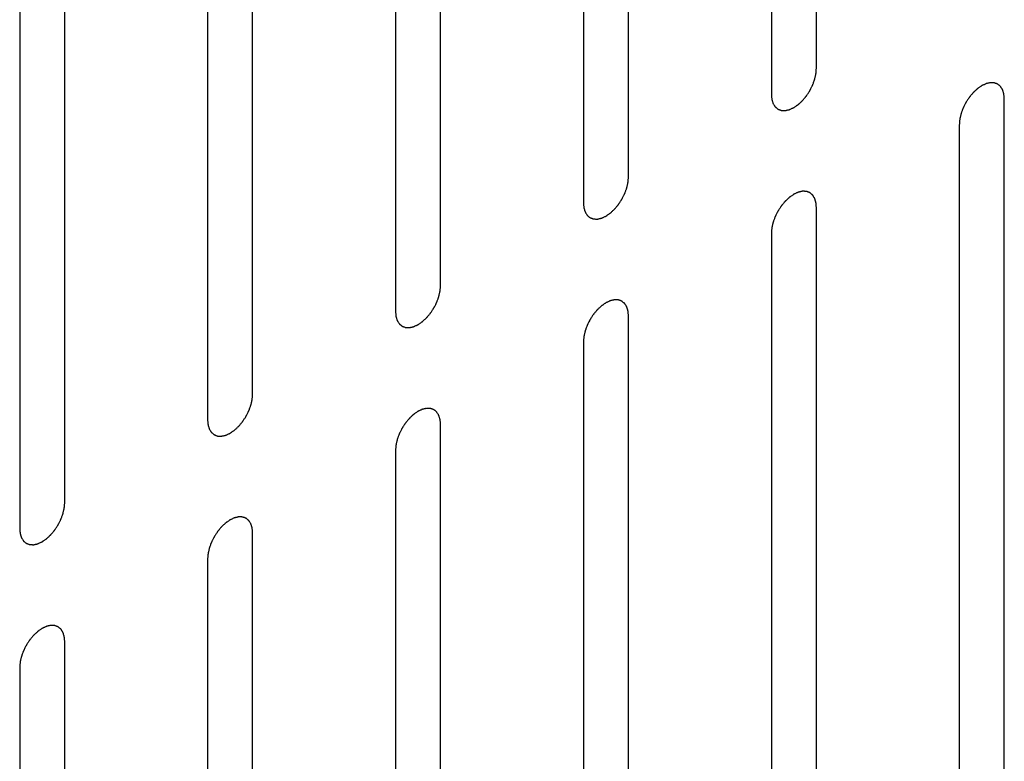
# Model space of a CAD drawing. Header units: inches. Extents: x 3 to 177, y 3 to 114.
# Tile 78 of 95: x 151.238 to 152.011, y 95.888 to 96.47. Entities that reach past the tile are written whole.
import ezdxf

# ---------------------------------------------------------------- set-up
doc = ezdxf.new("R2010")
doc.units = ezdxf.units.IN
doc.header["$LTSCALE"] = 9.973333
doc.header["$MEASUREMENT"] = 0
doc.layers.add('08_ALL_COSMETICS', color=7, linetype='CONTINUOUS')

msp = doc.modelspace()

# ---------------------------------------------------------------- linework, layer by layer
at = {"layer": '08_ALL_COSMETICS', "color": 7, "linetype": 'Continuous'}
for p, q in [((151.8639, 96.4313), (151.8639, 97.07089)), ((151.82855, 97.05048), (151.82855, 96.41088)), ((151.71635, 96.34611), (151.71635, 96.9857)), ((151.681, 96.96529), (151.681, 96.3257)), ((151.56881, 96.26092), (151.56881, 96.90052)), ((151.53345, 96.8801), (151.53345, 96.24051)), ((151.42126, 96.17574), (151.42126, 96.81533)), ((151.3859, 96.79492), (151.3859, 96.15532)), ((151.27371, 96.09055), (151.27371, 96.73014)), ((151.23835, 96.70973), (151.23835, 96.07014)), ((152.01145, 95.76802), (152.01145, 96.40762)), ((151.9761, 96.3872), (151.9761, 95.74761)), ((151.8639, 95.68284), (151.8639, 96.32243)), ((151.82855, 96.30202), (151.82855, 95.66242)), ((151.71635, 95.59765), (151.71635, 96.23724)), ((151.681, 96.21683), (151.681, 95.57724)), ((151.56881, 95.51246), (151.56881, 96.15206)), ((151.53345, 96.13164), (151.53345, 95.49205)), ((151.42126, 95.42728), (151.42126, 96.06687)), ((151.3859, 96.04646), (151.3859, 95.40686)), ((151.27371, 95.34209), (151.27371, 95.98168)), ((151.23835, 95.96127), (151.23835, 95.32168))]:
    msp.add_line(p, q, dxfattribs=at)
for points in [[(151.82855, 96.41088), (151.82858, 96.41057), (151.82863, 96.40994), (151.82872, 96.409), (151.82879, 96.40822), (151.82883, 96.40766), (151.82887, 96.40735), (151.82887, 96.4071), (151.82895, 96.40691), (151.82903, 96.40664), (151.82918, 96.40617), (151.82938, 96.40549), (151.82959, 96.40482), (151.82973, 96.40435), (151.82982, 96.40408), (151.82987, 96.40386), (151.82999, 96.40372), (151.83012, 96.4035), (151.83036, 96.40312), (151.83069, 96.40258), (151.83103, 96.40205), (151.83126, 96.40167), (151.8314, 96.40146), (151.83149, 96.40128), (151.83164, 96.40118), (151.83182, 96.40102), (151.83215, 96.40075), (151.83261, 96.40037), (151.83308, 96.39998), (151.8334, 96.39971), (151.83359, 96.39956), (151.83372, 96.39942), (151.83389, 96.39938), (151.83411, 96.39929), (151.83439, 96.39919), (151.83473, 96.39907), (151.83517, 96.3989), (151.83561, 96.39874), (151.836, 96.39859), (151.83623, 96.39852), (151.83638, 96.39844), (151.83658, 96.39845), (151.83683, 96.39843), (151.83728, 96.39842), (151.83791, 96.39839), (151.83855, 96.39836), (151.83899, 96.39834), (151.83924, 96.39834), (151.83943, 96.39831), (151.83964, 96.39837), (151.83991, 96.39843), (151.84039, 96.39854), (151.84108, 96.39869), (151.84177, 96.39885), (151.84225, 96.39895), (151.84253, 96.39902), (151.84273, 96.39905), (151.84295, 96.39917), (151.84324, 96.3993), (151.84375, 96.39954), (151.84448, 96.39987), (151.84521, 96.40021), (151.84572, 96.40044), (151.84601, 96.40058), (151.84623, 96.40066), (151.84644, 96.40083), (151.84673, 96.40102), (151.84723, 96.40137), (151.84794, 96.40186), (151.84866, 96.40236), (151.84916, 96.4027), (151.84944, 96.4029), (151.84966, 96.40304), (151.84986, 96.40324), (151.85014, 96.40349), (151.85062, 96.40394), (151.85131, 96.40458), (151.852, 96.40522), (151.85248, 96.40566), (151.85275, 96.40592), (151.85297, 96.4061), (151.85315, 96.40634), (151.85341, 96.40664), (151.85385, 96.40717), (151.85449, 96.40792), (151.85512, 96.40868), (151.85556, 96.40921), (151.85582, 96.40951), (151.85601, 96.40973), (151.85618, 96.41), (151.85641, 96.41034), (151.8568, 96.41094), (151.85737, 96.4118), (151.85793, 96.41267), (151.85833, 96.41327), (151.85855, 96.41362), (151.85873, 96.41387), (151.85886, 96.41415), (151.85905, 96.41451), (151.85936, 96.41514), (151.85982, 96.41605), (151.86028, 96.41695), (151.8606, 96.41758), (151.86078, 96.41795), (151.86093, 96.41821), (151.86101, 96.4185), (151.86115, 96.41887), (151.86139, 96.41952), (151.86173, 96.42044), (151.86207, 96.42137), (151.86231, 96.42202), (151.86244, 96.42239), (151.86256, 96.42267), (151.86261, 96.42294), (151.86269, 96.42331), (151.86284, 96.42395), (151.86305, 96.42487), (151.86326, 96.42578), (151.86341, 96.42642), (151.86349, 96.42679), (151.86357, 96.42706), (151.86357, 96.42733), (151.86361, 96.42768), (151.86365, 96.4283), (151.86373, 96.42918), (151.86382, 96.43024), (151.86387, 96.43094), (151.8639, 96.4313)], [(152.01145, 96.40762), (152.01142, 96.40793), (152.01137, 96.40856), (152.01128, 96.4095), (152.01121, 96.41029), (152.01117, 96.41084), (152.01113, 96.41115), (152.01113, 96.4114), (152.01105, 96.41159), (152.01097, 96.41186), (152.01082, 96.41233), (152.01062, 96.41301), (152.01041, 96.41368), (152.01027, 96.41416), (152.01018, 96.41442), (152.01013, 96.41464), (152.01001, 96.41478), (152.00988, 96.415), (152.00964, 96.41538), (152.00931, 96.41592), (152.00897, 96.41645), (152.00874, 96.41683), (152.0086, 96.41704), (152.00851, 96.41722), (152.00836, 96.41732), (152.00818, 96.41748), (152.00785, 96.41775), (152.00739, 96.41814), (152.00692, 96.41852), (152.0066, 96.41879), (152.00641, 96.41894), (152.00628, 96.41908), (152.00611, 96.41912), (152.00589, 96.41921), (152.00561, 96.41931), (152.00527, 96.41943), (152.00483, 96.4196), (152.00439, 96.41976), (152.004, 96.41991), (152.00377, 96.41999), (152.00362, 96.42007), (152.00342, 96.42005), (152.00317, 96.42007), (152.00272, 96.42009), (152.00209, 96.42012), (152.00145, 96.42014), (152.00101, 96.42016), (152.00076, 96.42017), (152.00057, 96.42019), (152.00036, 96.42013), (152.00009, 96.42007), (151.99961, 96.41996), (151.99892, 96.41981), (151.99823, 96.41965), (151.99775, 96.41955), (151.99747, 96.41948), (151.99727, 96.41945), (151.99705, 96.41933), (151.99676, 96.4192), (151.99625, 96.41897), (151.99552, 96.41863), (151.99479, 96.41829), (151.99428, 96.41806), (151.99399, 96.41792), (151.99377, 96.41784), (151.99356, 96.41767), (151.99327, 96.41748), (151.99277, 96.41713), (151.99206, 96.41664), (151.99134, 96.41614), (151.99084, 96.4158), (151.99056, 96.4156), (151.99034, 96.41546), (151.99014, 96.41526), (151.98986, 96.41501), (151.98938, 96.41456), (151.98869, 96.41392), (151.988, 96.41328), (151.98752, 96.41284), (151.98725, 96.41258), (151.98703, 96.4124), (151.98685, 96.41216), (151.98659, 96.41187), (151.98615, 96.41133), (151.98551, 96.41058), (151.98488, 96.40982), (151.98444, 96.4093), (151.98418, 96.40899), (151.98399, 96.40877), (151.98382, 96.4085), (151.98359, 96.40816), (151.9832, 96.40756), (151.98263, 96.4067), (151.98207, 96.40583), (151.98167, 96.40523), (151.98145, 96.40489), (151.98126, 96.40463), (151.98114, 96.40436), (151.98095, 96.404), (151.98064, 96.40336), (151.98018, 96.40246), (151.97972, 96.40155), (151.9794, 96.40092), (151.97922, 96.40056), (151.97907, 96.40029), (151.97899, 96.40001), (151.97885, 96.39964), (151.97861, 96.39899), (151.97827, 96.39806), (151.97793, 96.39713), (151.97769, 96.39648), (151.97756, 96.39611), (151.97744, 96.39583), (151.97739, 96.39556), (151.97731, 96.39519), (151.97716, 96.39455), (151.97695, 96.39364), (151.97674, 96.39272), (151.97659, 96.39208), (151.97651, 96.39172), (151.97643, 96.39144), (151.97643, 96.39118), (151.97639, 96.39082), (151.97635, 96.39021), (151.97627, 96.38932), (151.97618, 96.38826), (151.97613, 96.38756), (151.9761, 96.3872)], [(151.681, 96.3257), (151.68103, 96.32538), (151.68108, 96.32476), (151.68117, 96.32381), (151.68124, 96.32303), (151.68128, 96.32248), (151.68132, 96.32217), (151.68132, 96.32192), (151.6814, 96.32173), (151.68148, 96.32145), (151.68163, 96.32098), (151.68183, 96.32031), (151.68204, 96.31964), (151.68219, 96.31916), (151.68227, 96.31889), (151.68232, 96.31868), (151.68244, 96.31853), (151.68257, 96.31831), (151.68281, 96.31794), (151.68314, 96.3174), (151.68348, 96.31686), (151.68371, 96.31648), (151.68385, 96.31627), (151.68394, 96.31609), (151.68409, 96.31599), (151.68428, 96.31583), (151.6846, 96.31557), (151.68506, 96.31518), (151.68553, 96.3148), (151.68585, 96.31452), (151.68604, 96.31437), (151.68617, 96.31424), (151.68635, 96.3142), (151.68656, 96.31411), (151.68684, 96.31401), (151.68718, 96.31388), (151.68762, 96.31372), (151.68807, 96.31355), (151.68845, 96.31341), (151.68868, 96.31333), (151.68884, 96.31325), (151.68903, 96.31326), (151.68928, 96.31324), (151.68973, 96.31323), (151.69036, 96.3132), (151.691, 96.31318), (151.69144, 96.31315), (151.69169, 96.31315), (151.69188, 96.31312), (151.69209, 96.31319), (151.69236, 96.31324), (151.69285, 96.31335), (151.69353, 96.31351), (151.69422, 96.31366), (151.6947, 96.31377), (151.69498, 96.31383), (151.69518, 96.31386), (151.6954, 96.31398), (151.69569, 96.31411), (151.6962, 96.31435), (151.69693, 96.31468), (151.69766, 96.31502), (151.69817, 96.31525), (151.69846, 96.31539), (151.69868, 96.31548), (151.69889, 96.31564), (151.69918, 96.31584), (151.69968, 96.31618), (151.70039, 96.31668), (151.70111, 96.31717), (151.70161, 96.31751), (151.70189, 96.31772), (151.70211, 96.31785), (151.70232, 96.31806), (151.70259, 96.31831), (151.70307, 96.31876), (151.70376, 96.31939), (151.70445, 96.32003), (151.70493, 96.32047), (151.70521, 96.32073), (151.70542, 96.32091), (151.7056, 96.32115), (151.70586, 96.32145), (151.7063, 96.32198), (151.70694, 96.32273), (151.70757, 96.32349), (151.70802, 96.32402), (151.70827, 96.32433), (151.70846, 96.32454), (151.70863, 96.32481), (151.70886, 96.32515), (151.70925, 96.32576), (151.70982, 96.32662), (151.71038, 96.32748), (151.71078, 96.32808), (151.711, 96.32843), (151.71119, 96.32868), (151.71131, 96.32896), (151.7115, 96.32932), (151.71181, 96.32995), (151.71227, 96.33086), (151.71273, 96.33176), (151.71305, 96.3324), (151.71323, 96.33276), (151.71338, 96.33303), (151.71347, 96.33331), (151.71361, 96.33368), (151.71384, 96.33433), (151.71418, 96.33526), (151.71452, 96.33618), (151.71476, 96.33683), (151.71489, 96.3372), (151.71501, 96.33748), (151.71506, 96.33776), (151.71515, 96.33812), (151.71529, 96.33876), (151.7155, 96.33968), (151.71571, 96.34059), (151.71586, 96.34123), (151.71594, 96.3416), (151.71602, 96.34188), (151.71602, 96.34214), (151.71606, 96.34249), (151.71611, 96.34311), (151.71618, 96.34399), (151.71627, 96.34505), (151.71632, 96.34576), (151.71635, 96.34611)], [(151.8639, 96.32243), (151.86387, 96.32274), (151.86382, 96.32337), (151.86374, 96.32432), (151.86366, 96.3251), (151.86362, 96.32565), (151.86358, 96.32596), (151.86358, 96.32621), (151.8635, 96.3264), (151.86342, 96.32667), (151.86327, 96.32714), (151.86307, 96.32782), (151.86286, 96.32849), (151.86272, 96.32897), (151.86263, 96.32923), (151.86258, 96.32945), (151.86247, 96.3296), (151.86233, 96.32982), (151.8621, 96.33019), (151.86176, 96.33073), (151.86142, 96.33127), (151.86119, 96.33165), (151.86105, 96.33186), (151.86096, 96.33203), (151.86081, 96.33213), (151.86063, 96.33229), (151.8603, 96.33256), (151.85984, 96.33295), (151.85937, 96.33333), (151.85905, 96.33361), (151.85886, 96.33375), (151.85873, 96.33389), (151.85856, 96.33393), (151.85834, 96.33402), (151.85806, 96.33412), (151.85773, 96.33425), (151.85728, 96.33441), (151.85684, 96.33457), (151.85645, 96.33472), (151.85622, 96.3348), (151.85607, 96.33488), (151.85587, 96.33487), (151.85562, 96.33488), (151.85517, 96.3349), (151.85454, 96.33493), (151.85391, 96.33495), (151.85346, 96.33497), (151.85321, 96.33498), (151.85302, 96.33501), (151.85281, 96.33494), (151.85254, 96.33489), (151.85206, 96.33477), (151.85137, 96.33462), (151.85068, 96.33447), (151.8502, 96.33436), (151.84992, 96.33429), (151.84972, 96.33427), (151.8495, 96.33415), (151.84921, 96.33402), (151.8487, 96.33378), (151.84797, 96.33344), (151.84724, 96.33311), (151.84673, 96.33287), (151.84644, 96.33273), (151.84622, 96.33265), (151.84601, 96.33248), (151.84572, 96.33229), (151.84522, 96.33194), (151.84451, 96.33145), (151.84379, 96.33096), (151.84329, 96.33061), (151.84301, 96.33041), (151.84279, 96.33028), (151.84259, 96.33007), (151.84231, 96.32982), (151.84183, 96.32937), (151.84114, 96.32874), (151.84045, 96.3281), (151.83997, 96.32765), (151.8397, 96.3274), (151.83948, 96.32722), (151.8393, 96.32698), (151.83904, 96.32668), (151.8386, 96.32615), (151.83797, 96.32539), (151.83733, 96.32464), (151.83689, 96.32411), (151.83663, 96.3238), (151.83644, 96.32359), (151.83627, 96.32332), (151.83605, 96.32298), (151.83565, 96.32237), (151.83508, 96.32151), (151.83452, 96.32065), (151.83412, 96.32004), (151.8339, 96.3197), (151.83372, 96.31944), (151.83359, 96.31917), (151.8334, 96.31881), (151.83309, 96.31817), (151.83263, 96.31727), (151.83218, 96.31636), (151.83185, 96.31573), (151.83168, 96.31537), (151.83153, 96.3151), (151.83144, 96.31482), (151.8313, 96.31445), (151.83106, 96.3138), (151.83072, 96.31287), (151.83038, 96.31194), (151.83014, 96.3113), (151.83001, 96.31092), (151.82989, 96.31064), (151.82985, 96.31037), (151.82976, 96.31001), (151.82961, 96.30937), (151.8294, 96.30845), (151.82919, 96.30754), (151.82904, 96.30689), (151.82896, 96.30653), (151.82888, 96.30625), (151.82888, 96.30599), (151.82884, 96.30564), (151.8288, 96.30502), (151.82872, 96.30414), (151.82864, 96.30308), (151.82858, 96.30237), (151.82855, 96.30202)], [(151.53345, 96.24051), (151.53348, 96.2402), (151.53353, 96.23957), (151.53362, 96.23863), (151.53369, 96.23784), (151.53374, 96.23729), (151.53377, 96.23698), (151.53377, 96.23673), (151.53385, 96.23654), (151.53393, 96.23627), (151.53408, 96.2358), (151.53428, 96.23512), (151.53449, 96.23445), (151.53464, 96.23397), (151.53472, 96.23371), (151.53477, 96.23349), (151.53489, 96.23334), (151.53502, 96.23312), (151.53526, 96.23275), (151.53559, 96.23221), (151.53593, 96.23167), (151.53617, 96.23129), (151.5363, 96.23108), (151.53639, 96.23091), (151.53655, 96.23081), (151.53673, 96.23065), (151.53705, 96.23038), (151.53751, 96.22999), (151.53798, 96.22961), (151.5383, 96.22933), (151.53849, 96.22919), (151.53862, 96.22905), (151.5388, 96.22901), (151.53902, 96.22892), (151.53929, 96.22882), (151.53963, 96.2287), (151.54007, 96.22853), (151.54052, 96.22837), (151.5409, 96.22822), (151.54113, 96.22814), (151.54129, 96.22806), (151.54149, 96.22807), (151.54174, 96.22806), (151.54218, 96.22804), (151.54281, 96.22801), (151.54345, 96.22799), (151.54389, 96.22797), (151.54415, 96.22796), (151.54433, 96.22793), (151.54454, 96.228), (151.54481, 96.22806), (151.5453, 96.22817), (151.54598, 96.22832), (151.54667, 96.22848), (151.54715, 96.22858), (151.54743, 96.22865), (151.54763, 96.22867), (151.54785, 96.22879), (151.54814, 96.22892), (151.54865, 96.22916), (151.54938, 96.2295), (151.55011, 96.22984), (151.55062, 96.23007), (151.55091, 96.23021), (151.55113, 96.23029), (151.55134, 96.23046), (151.55163, 96.23065), (151.55213, 96.231), (151.55284, 96.23149), (151.55356, 96.23199), (151.55406, 96.23233), (151.55435, 96.23253), (151.55456, 96.23266), (151.55477, 96.23287), (151.55504, 96.23312), (151.55552, 96.23357), (151.55621, 96.2342), (151.5569, 96.23484), (151.55738, 96.23529), (151.55766, 96.23555), (151.55787, 96.23572), (151.55805, 96.23596), (151.55831, 96.23626), (151.55875, 96.23679), (151.55939, 96.23755), (151.56002, 96.23831), (151.56047, 96.23883), (151.56072, 96.23914), (151.56092, 96.23935), (151.56108, 96.23962), (151.56131, 96.23996), (151.5617, 96.24057), (151.56227, 96.24143), (151.56283, 96.24229), (151.56323, 96.2429), (151.56346, 96.24324), (151.56364, 96.2435), (151.56376, 96.24377), (151.56395, 96.24413), (151.56427, 96.24477), (151.56472, 96.24567), (151.56518, 96.24658), (151.5655, 96.24721), (151.56568, 96.24757), (151.56583, 96.24784), (151.56592, 96.24812), (151.56606, 96.24849), (151.56629, 96.24914), (151.56663, 96.25007), (151.56697, 96.251), (151.56721, 96.25165), (151.56734, 96.25202), (151.56746, 96.2523), (151.56751, 96.25257), (151.5676, 96.25294), (151.56774, 96.25358), (151.56795, 96.25449), (151.56816, 96.25541), (151.56831, 96.25605), (151.56839, 96.25641), (151.56847, 96.25669), (151.56847, 96.25695), (151.56851, 96.25731), (151.56856, 96.25792), (151.56863, 96.25881), (151.56872, 96.25986), (151.56878, 96.26057), (151.56881, 96.26092)], [(151.71635, 96.23724), (151.71633, 96.23756), (151.71627, 96.23819), (151.71619, 96.23913), (151.71611, 96.23991), (151.71607, 96.24047), (151.71604, 96.24078), (151.71603, 96.24102), (151.71595, 96.24121), (151.71587, 96.24149), (151.71573, 96.24196), (151.71552, 96.24263), (151.71531, 96.24331), (151.71517, 96.24378), (151.71508, 96.24405), (151.71503, 96.24426), (151.71492, 96.24441), (151.71479, 96.24463), (151.71455, 96.245), (151.71421, 96.24554), (151.71387, 96.24608), (151.71364, 96.24646), (151.7135, 96.24667), (151.71341, 96.24685), (151.71326, 96.24695), (151.71308, 96.24711), (151.71275, 96.24737), (151.71229, 96.24776), (151.71182, 96.24815), (151.7115, 96.24842), (151.71131, 96.24857), (151.71118, 96.2487), (151.71101, 96.24875), (151.71079, 96.24883), (151.71051, 96.24893), (151.71018, 96.24906), (151.70973, 96.24922), (151.70929, 96.24939), (151.7089, 96.24954), (151.70868, 96.24961), (151.70852, 96.24969), (151.70832, 96.24968), (151.70807, 96.2497), (151.70762, 96.24971), (151.70699, 96.24974), (151.70636, 96.24977), (151.70591, 96.24979), (151.70566, 96.24979), (151.70547, 96.24982), (151.70526, 96.24975), (151.70499, 96.2497), (151.70451, 96.24959), (151.70382, 96.24944), (151.70313, 96.24928), (151.70265, 96.24917), (151.70238, 96.24911), (151.70217, 96.24908), (151.70195, 96.24896), (151.70166, 96.24883), (151.70115, 96.24859), (151.70042, 96.24826), (151.6997, 96.24792), (151.69919, 96.24769), (151.6989, 96.24755), (151.69868, 96.24746), (151.69846, 96.2473), (151.69818, 96.24711), (151.69768, 96.24676), (151.69696, 96.24626), (151.69624, 96.24577), (151.69574, 96.24543), (151.69546, 96.24522), (151.69524, 96.24509), (151.69504, 96.24488), (151.69476, 96.24463), (151.69428, 96.24419), (151.69359, 96.24355), (151.6929, 96.24291), (151.69242, 96.24247), (151.69215, 96.24221), (151.69194, 96.24203), (151.69175, 96.24179), (151.6915, 96.24149), (151.69105, 96.24096), (151.69042, 96.24021), (151.68978, 96.23945), (151.68934, 96.23892), (151.68909, 96.23862), (151.68889, 96.2384), (151.68873, 96.23813), (151.6885, 96.23779), (151.6881, 96.23718), (151.68753, 96.23632), (151.68697, 96.23546), (151.68657, 96.23486), (151.68635, 96.23451), (151.68617, 96.23426), (151.68604, 96.23398), (151.68586, 96.23362), (151.68554, 96.23299), (151.68508, 96.23208), (151.68463, 96.23118), (151.6843, 96.23054), (151.68413, 96.23018), (151.68398, 96.22991), (151.68389, 96.22963), (151.68375, 96.22926), (151.68351, 96.22861), (151.68317, 96.22769), (151.68283, 96.22676), (151.68259, 96.22611), (151.68246, 96.22574), (151.68235, 96.22546), (151.6823, 96.22518), (151.68221, 96.22482), (151.68206, 96.22418), (151.68185, 96.22326), (151.68164, 96.22235), (151.68149, 96.22171), (151.68141, 96.22134), (151.68134, 96.22106), (151.68133, 96.2208), (151.68129, 96.22045), (151.68125, 96.21983), (151.68117, 96.21895), (151.68109, 96.21789), (151.68103, 96.21718), (151.681, 96.21683)], [(151.3859, 96.15532), (151.38593, 96.15501), (151.38599, 96.15438), (151.38607, 96.15344), (151.38614, 96.15265), (151.38619, 96.1521), (151.38622, 96.15179), (151.38623, 96.15154), (151.3863, 96.15135), (151.38638, 96.15108), (151.38653, 96.15061), (151.38674, 96.14993), (151.38695, 96.14926), (151.38709, 96.14879), (151.38718, 96.14852), (151.38722, 96.1483), (151.38734, 96.14816), (151.38747, 96.14794), (151.38771, 96.14756), (151.38804, 96.14702), (151.38838, 96.14649), (151.38862, 96.14611), (151.38876, 96.1459), (151.38884, 96.14572), (151.389, 96.14562), (151.38918, 96.14546), (151.3895, 96.14519), (151.38997, 96.14481), (151.39043, 96.14442), (151.39075, 96.14415), (151.39094, 96.144), (151.39107, 96.14386), (151.39125, 96.14382), (151.39147, 96.14373), (151.39175, 96.14363), (151.39208, 96.14351), (151.39252, 96.14334), (151.39297, 96.14318), (151.39335, 96.14303), (151.39358, 96.14296), (151.39374, 96.14287), (151.39394, 96.14289), (151.39419, 96.14287), (151.39463, 96.14285), (151.39526, 96.14283), (151.3959, 96.1428), (151.39634, 96.14278), (151.3966, 96.14277), (151.39678, 96.14275), (151.39699, 96.14281), (151.39727, 96.14287), (151.39775, 96.14298), (151.39843, 96.14313), (151.39912, 96.14329), (151.3996, 96.14339), (151.39988, 96.14346), (151.40008, 96.14349), (151.4003, 96.14361), (151.40059, 96.14374), (151.4011, 96.14398), (151.40183, 96.14431), (151.40256, 96.14465), (151.40307, 96.14488), (151.40336, 96.14502), (151.40358, 96.1451), (151.40379, 96.14527), (151.40408, 96.14546), (151.40458, 96.14581), (151.4053, 96.1463), (151.40601, 96.1468), (151.40651, 96.14714), (151.4068, 96.14734), (151.40701, 96.14748), (151.40722, 96.14768), (151.40749, 96.14793), (151.40798, 96.14838), (151.40866, 96.14902), (151.40935, 96.14966), (151.40983, 96.1501), (151.41011, 96.15036), (151.41032, 96.15054), (151.4105, 96.15078), (151.41076, 96.15107), (151.4112, 96.15161), (151.41184, 96.15236), (151.41247, 96.15312), (151.41292, 96.15365), (151.41317, 96.15395), (151.41337, 96.15417), (151.41353, 96.15444), (151.41376, 96.15478), (151.41415, 96.15538), (151.41472, 96.15624), (151.41528, 96.15711), (151.41568, 96.15771), (151.41591, 96.15806), (151.41609, 96.15831), (151.41621, 96.15859), (151.4164, 96.15895), (151.41672, 96.15958), (151.41717, 96.16048), (151.41763, 96.16139), (151.41795, 96.16202), (151.41813, 96.16238), (151.41828, 96.16265), (151.41837, 96.16293), (151.41851, 96.1633), (151.41874, 96.16395), (151.41908, 96.16488), (151.41942, 96.16581), (151.41966, 96.16646), (151.41979, 96.16683), (151.41991, 96.16711), (151.41996, 96.16738), (151.42005, 96.16775), (151.42019, 96.16839), (151.4204, 96.1693), (151.42061, 96.17022), (151.42076, 96.17086), (151.42084, 96.17122), (151.42092, 96.1715), (151.42093, 96.17176), (151.42096, 96.17212), (151.42101, 96.17274), (151.42108, 96.17362), (151.42117, 96.17468), (151.42123, 96.17538), (151.42126, 96.17574)], [(151.56881, 96.15206), (151.56878, 96.15237), (151.56872, 96.153), (151.56864, 96.15394), (151.56857, 96.15473), (151.56852, 96.15528), (151.56849, 96.15559), (151.56848, 96.15584), (151.5684, 96.15603), (151.56832, 96.1563), (151.56818, 96.15677), (151.56797, 96.15745), (151.56776, 96.15812), (151.56762, 96.15859), (151.56753, 96.15886), (151.56748, 96.15908), (151.56737, 96.15922), (151.56724, 96.15944), (151.567, 96.15982), (151.56666, 96.16036), (151.56632, 96.16089), (151.56609, 96.16127), (151.56595, 96.16148), (151.56586, 96.16166), (151.56571, 96.16176), (151.56553, 96.16192), (151.5652, 96.16219), (151.56474, 96.16257), (151.56428, 96.16296), (151.56395, 96.16323), (151.56376, 96.16338), (151.56364, 96.16352), (151.56346, 96.16356), (151.56324, 96.16365), (151.56296, 96.16375), (151.56263, 96.16387), (151.56218, 96.16404), (151.56174, 96.1642), (151.56135, 96.16435), (151.56113, 96.16442), (151.56097, 96.16451), (151.56077, 96.16449), (151.56052, 96.16451), (151.56007, 96.16453), (151.55944, 96.16455), (151.55881, 96.16458), (151.55836, 96.1646), (151.55811, 96.16461), (151.55793, 96.16463), (151.55771, 96.16457), (151.55744, 96.16451), (151.55696, 96.1644), (151.55627, 96.16425), (151.55558, 96.16409), (151.5551, 96.16399), (151.55483, 96.16392), (151.55463, 96.16389), (151.5544, 96.16377), (151.55411, 96.16364), (151.5536, 96.1634), (151.55287, 96.16307), (151.55215, 96.16273), (151.55164, 96.1625), (151.55135, 96.16236), (151.55113, 96.16228), (151.55091, 96.16211), (151.55063, 96.16192), (151.55013, 96.16157), (151.54941, 96.16108), (151.5487, 96.16058), (151.54819, 96.16024), (151.54791, 96.16004), (151.54769, 96.1599), (151.54749, 96.1597), (151.54721, 96.15945), (151.54673, 96.159), (151.54604, 96.15836), (151.54535, 96.15772), (151.54487, 96.15728), (151.5446, 96.15702), (151.54439, 96.15684), (151.5442, 96.1566), (151.54395, 96.15631), (151.5435, 96.15577), (151.54287, 96.15502), (151.54223, 96.15426), (151.54179, 96.15373), (151.54154, 96.15343), (151.54134, 96.15321), (151.54118, 96.15294), (151.54095, 96.1526), (151.54055, 96.152), (151.53999, 96.15114), (151.53942, 96.15027), (151.53902, 96.14967), (151.5388, 96.14932), (151.53862, 96.14907), (151.53849, 96.14879), (151.53831, 96.14843), (151.53799, 96.1478), (151.53753, 96.1469), (151.53708, 96.14599), (151.53676, 96.14536), (151.53658, 96.145), (151.53643, 96.14473), (151.53634, 96.14445), (151.5362, 96.14408), (151.53596, 96.14343), (151.53562, 96.1425), (151.53528, 96.14157), (151.53504, 96.14092), (151.53491, 96.14055), (151.5348, 96.14027), (151.53475, 96.14), (151.53466, 96.13963), (151.53451, 96.13899), (151.5343, 96.13808), (151.53409, 96.13716), (151.53394, 96.13652), (151.53386, 96.13616), (151.53379, 96.13588), (151.53378, 96.13562), (151.53375, 96.13526), (151.5337, 96.13464), (151.53362, 96.13376), (151.53354, 96.1327), (151.53348, 96.132), (151.53345, 96.13164)], [(151.23835, 96.07014), (151.23838, 96.06982), (151.23844, 96.06919), (151.23852, 96.06825), (151.23859, 96.06747), (151.23864, 96.06692), (151.23867, 96.0666), (151.23868, 96.06636), (151.23875, 96.06617), (151.23883, 96.06589), (151.23898, 96.06542), (151.23919, 96.06475), (151.2394, 96.06407), (151.23954, 96.0636), (151.23963, 96.06333), (151.23967, 96.06312), (151.23979, 96.06297), (151.23992, 96.06275), (151.24016, 96.06238), (151.24049, 96.06184), (151.24083, 96.0613), (151.24107, 96.06092), (151.24121, 96.06071), (151.24129, 96.06053), (151.24145, 96.06043), (151.24163, 96.06027), (151.24196, 96.06001), (151.24242, 96.05962), (151.24288, 96.05923), (151.2432, 96.05896), (151.24339, 96.05881), (151.24352, 96.05868), (151.2437, 96.05863), (151.24392, 96.05855), (151.2442, 96.05845), (151.24453, 96.05832), (151.24497, 96.05816), (151.24542, 96.05799), (151.24581, 96.05784), (151.24603, 96.05777), (151.24619, 96.05769), (151.24639, 96.0577), (151.24664, 96.05768), (151.24708, 96.05767), (151.24772, 96.05764), (151.24835, 96.05761), (151.24879, 96.05759), (151.24905, 96.05759), (151.24923, 96.05756), (151.24944, 96.05763), (151.24972, 96.05768), (151.2502, 96.05779), (151.25089, 96.05794), (151.25157, 96.0581), (151.25205, 96.05821), (151.25233, 96.05827), (151.25253, 96.0583), (151.25275, 96.05842), (151.25304, 96.05855), (151.25355, 96.05879), (151.25428, 96.05912), (151.25501, 96.05946), (151.25552, 96.05969), (151.25581, 96.05983), (151.25603, 96.05992), (151.25624, 96.06008), (151.25653, 96.06027), (151.25703, 96.06062), (151.25775, 96.06112), (151.25846, 96.06161), (151.25896, 96.06195), (151.25925, 96.06216), (151.25947, 96.06229), (151.25967, 96.0625), (151.25995, 96.06275), (151.26043, 96.0632), (151.26111, 96.06383), (151.2618, 96.06447), (151.26228, 96.06491), (151.26256, 96.06517), (151.26277, 96.06535), (151.26296, 96.06559), (151.26321, 96.06589), (151.26365, 96.06642), (151.26429, 96.06717), (151.26492, 96.06793), (151.26537, 96.06846), (151.26562, 96.06876), (151.26582, 96.06898), (151.26598, 96.06925), (151.26621, 96.06959), (151.2666, 96.0702), (151.26717, 96.07106), (151.26774, 96.07192), (151.26813, 96.07252), (151.26836, 96.07287), (151.26854, 96.07312), (151.26866, 96.0734), (151.26885, 96.07376), (151.26917, 96.07439), (151.26963, 96.0753), (151.27008, 96.0762), (151.2704, 96.07684), (151.27058, 96.0772), (151.27073, 96.07747), (151.27082, 96.07775), (151.27096, 96.07812), (151.27119, 96.07877), (151.27154, 96.07969), (151.27187, 96.08062), (151.27211, 96.08127), (151.27224, 96.08164), (151.27236, 96.08192), (151.27241, 96.0822), (151.2725, 96.08256), (151.27264, 96.0832), (151.27285, 96.08412), (151.27306, 96.08503), (151.27321, 96.08567), (151.27329, 96.08604), (151.27337, 96.08632), (151.27338, 96.08658), (151.27341, 96.08693), (151.27346, 96.08755), (151.27353, 96.08843), (151.27362, 96.08949), (151.27368, 96.0902), (151.27371, 96.09055)], [(151.42126, 96.06687), (151.42123, 96.06718), (151.42117, 96.06781), (151.42109, 96.06875), (151.42102, 96.06954), (151.42097, 96.07009), (151.42094, 96.0704), (151.42093, 96.07065), (151.42085, 96.07084), (151.42078, 96.07111), (151.42063, 96.07158), (151.42042, 96.07226), (151.42021, 96.07293), (151.42007, 96.07341), (151.41998, 96.07367), (151.41993, 96.07389), (151.41982, 96.07404), (151.41969, 96.07426), (151.41945, 96.07463), (151.41911, 96.07517), (151.41877, 96.07571), (151.41854, 96.07609), (151.4184, 96.0763), (151.41831, 96.07647), (151.41816, 96.07657), (151.41798, 96.07673), (151.41765, 96.077), (151.41719, 96.07739), (151.41673, 96.07777), (151.4164, 96.07805), (151.41622, 96.07819), (151.41609, 96.07833), (151.41591, 96.07837), (151.41569, 96.07846), (151.41541, 96.07856), (151.41508, 96.07868), (151.41463, 96.07885), (151.41419, 96.07901), (151.4138, 96.07916), (151.41358, 96.07924), (151.41342, 96.07932), (151.41322, 96.07931), (151.41297, 96.07932), (151.41252, 96.07934), (151.41189, 96.07937), (151.41126, 96.07939), (151.41082, 96.07941), (151.41056, 96.07942), (151.41038, 96.07945), (151.41016, 96.07938), (151.40989, 96.07932), (151.40941, 96.07921), (151.40872, 96.07906), (151.40803, 96.0789), (151.40755, 96.0788), (151.40728, 96.07873), (151.40708, 96.07871), (151.40685, 96.07859), (151.40656, 96.07846), (151.40605, 96.07822), (151.40533, 96.07788), (151.4046, 96.07755), (151.40409, 96.07731), (151.4038, 96.07717), (151.40358, 96.07709), (151.40336, 96.07692), (151.40308, 96.07673), (151.40258, 96.07638), (151.40186, 96.07589), (151.40115, 96.07539), (151.40065, 96.07505), (151.40036, 96.07485), (151.40014, 96.07472), (151.39994, 96.07451), (151.39966, 96.07426), (151.39918, 96.07381), (151.39849, 96.07318), (151.39781, 96.07254), (151.39732, 96.07209), (151.39705, 96.07183), (151.39684, 96.07166), (151.39665, 96.07142), (151.3964, 96.07112), (151.39595, 96.07059), (151.39532, 96.06983), (151.39468, 96.06907), (151.39424, 96.06855), (151.39399, 96.06824), (151.39379, 96.06803), (151.39363, 96.06776), (151.3934, 96.06742), (151.393, 96.06681), (151.39244, 96.06595), (151.39187, 96.06509), (151.39147, 96.06448), (151.39125, 96.06414), (151.39107, 96.06388), (151.39094, 96.06361), (151.39076, 96.06325), (151.39044, 96.06261), (151.38998, 96.06171), (151.38953, 96.0608), (151.38921, 96.06017), (151.38903, 96.05981), (151.38888, 96.05954), (151.38879, 96.05926), (151.38865, 96.05889), (151.38841, 96.05824), (151.38807, 96.05731), (151.38774, 96.05638), (151.38749, 96.05573), (151.38736, 96.05536), (151.38725, 96.05508), (151.3872, 96.05481), (151.38711, 96.05444), (151.38697, 96.0538), (151.38675, 96.05289), (151.38655, 96.05197), (151.38639, 96.05133), (151.38632, 96.05097), (151.38624, 96.05069), (151.38623, 96.05043), (151.3862, 96.05007), (151.38615, 96.04946), (151.38607, 96.04857), (151.38599, 96.04752), (151.38593, 96.04681), (151.3859, 96.04646)], [(151.27371, 95.98168), (151.27368, 95.982), (151.27362, 95.98262), (151.27354, 95.98357), (151.27347, 95.98435), (151.27342, 95.9849), (151.27339, 95.98521), (151.27338, 95.98546), (151.2733, 95.98565), (151.27323, 95.98593), (151.27308, 95.9864), (151.27287, 95.98707), (151.27266, 95.98775), (151.27252, 95.98822), (151.27243, 95.98849), (151.27238, 95.9887), (151.27227, 95.98885), (151.27214, 95.98907), (151.2719, 95.98944), (151.27156, 95.98998), (151.27122, 95.99052), (151.27099, 95.9909), (151.27085, 95.99111), (151.27076, 95.99129), (151.27061, 95.99139), (151.27043, 95.99155), (151.2701, 95.99181), (151.26964, 95.9922), (151.26918, 95.99258), (151.26885, 95.99286), (151.26867, 95.99301), (151.26854, 95.99314), (151.26836, 95.99318), (151.26814, 95.99327), (151.26786, 95.99337), (151.26753, 95.9935), (151.26709, 95.99366), (151.26664, 95.99383), (151.26625, 95.99397), (151.26603, 95.99405), (151.26587, 95.99413), (151.26567, 95.99412), (151.26542, 95.99414), (151.26498, 95.99415), (151.26434, 95.99418), (151.26371, 95.9942), (151.26327, 95.99423), (151.26301, 95.99423), (151.26283, 95.99426), (151.26262, 95.99419), (151.26234, 95.99414), (151.26186, 95.99403), (151.26117, 95.99387), (151.26049, 95.99372), (151.26001, 95.99361), (151.25973, 95.99355), (151.25953, 95.99352), (151.2593, 95.9934), (151.25901, 95.99327), (151.2585, 95.99303), (151.25778, 95.9927), (151.25705, 95.99236), (151.25654, 95.99213), (151.25625, 95.99199), (151.25603, 95.9919), (151.25582, 95.99174), (151.25553, 95.99154), (151.25503, 95.9912), (151.25431, 95.9907), (151.2536, 95.99021), (151.2531, 95.98987), (151.25281, 95.98966), (151.25259, 95.98953), (151.25239, 95.98932), (151.25211, 95.98907), (151.25163, 95.98862), (151.25094, 95.98799), (151.25026, 95.98735), (151.24977, 95.98691), (151.2495, 95.98665), (151.24929, 95.98647), (151.2491, 95.98623), (151.24885, 95.98593), (151.24841, 95.9854), (151.24777, 95.98465), (151.24714, 95.98389), (151.24669, 95.98336), (151.24644, 95.98305), (151.24624, 95.98284), (151.24608, 95.98257), (151.24585, 95.98223), (151.24545, 95.98162), (151.24489, 95.98076), (151.24432, 95.9799), (151.24392, 95.9793), (151.2437, 95.97895), (151.24352, 95.9787), (151.2434, 95.97842), (151.24321, 95.97806), (151.24289, 95.97743), (151.24243, 95.97652), (151.24198, 95.97562), (151.24166, 95.97498), (151.24148, 95.97462), (151.24133, 95.97435), (151.24124, 95.97407), (151.2411, 95.9737), (151.24087, 95.97305), (151.24052, 95.97212), (151.24019, 95.9712), (151.23995, 95.97055), (151.23981, 95.97018), (151.2397, 95.9699), (151.23965, 95.96962), (151.23956, 95.96926), (151.23942, 95.96862), (151.2392, 95.9677), (151.239, 95.96679), (151.23885, 95.96615), (151.23877, 95.96578), (151.23869, 95.9655), (151.23868, 95.96524), (151.23865, 95.96489), (151.2386, 95.96427), (151.23853, 95.96339), (151.23844, 95.96233), (151.23838, 95.96162), (151.23835, 95.96127)]]:
    msp.add_open_spline(points, degree=3, knots=[0, 0, 0, 0, 0.015625, 0.03125, 0.046875, 0.054688, 0.058594, 0.0625, 0.066406, 0.070312, 0.078125, 0.09375, 0.109375, 0.117188, 0.121094, 0.125, 0.128906, 0.132812, 0.140625, 0.15625, 0.171875, 0.179688, 0.183594, 0.1875, 0.191406, 0.195312, 0.203125, 0.21875, 0.234375, 0.242188, 0.246094, 0.25, 0.253906, 0.257812, 0.265625, 0.273438, 0.28125, 0.296875, 0.304688, 0.308594, 0.3125, 0.316406, 0.320312, 0.328125, 0.34375, 0.359375, 0.367188, 0.371094, 0.375, 0.378906, 0.382812, 0.390625, 0.40625, 0.421875, 0.429688, 0.433594, 0.4375, 0.441406, 0.445312, 0.453125, 0.46875, 0.484375, 0.492188, 0.496094, 0.5, 0.503906, 0.507812, 0.515625, 0.53125, 0.546875, 0.554688, 0.558594, 0.5625, 0.566406, 0.570312, 0.578125, 0.59375, 0.609375, 0.617188, 0.621094, 0.625, 0.628906, 0.632812, 0.640625, 0.65625, 0.671875, 0.679688, 0.683594, 0.6875, 0.691406, 0.695312, 0.703125, 0.71875, 0.734375, 0.742188, 0.746094, 0.75, 0.753906, 0.757812, 0.765625, 0.78125, 0.796875, 0.804688, 0.808594, 0.8125, 0.816406, 0.820312, 0.828125, 0.84375, 0.859375, 0.867188, 0.871094, 0.875, 0.878906, 0.882812, 0.890625, 0.90625, 0.921875, 0.929688, 0.933594, 0.9375, 0.941406, 0.945312, 0.953125, 0.96875, 0.984375, 1, 1, 1, 1], dxfattribs=at)

doc.saveas('drawing.dxf')
